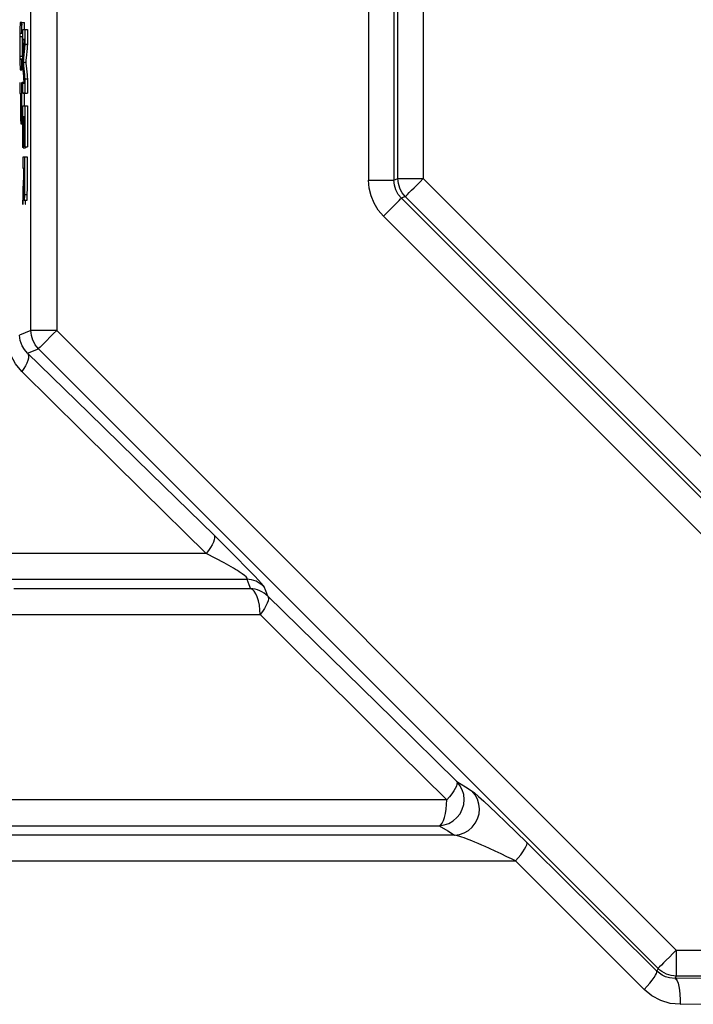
# Model space of a CAD drawing. Header units: millimetres. Extents: x 196 to 1773810, y -221320 to 153872.
# Tile 49 of 256: x 1114891 to 1115152, y -201255 to -200874. Entities that reach past the tile are written whole.
import ezdxf

# ---------------------------------------------------------------- set-up
doc = ezdxf.new("R2010")
doc.units = ezdxf.units.MM
doc.layers.add('00_Основной', color=163, linetype='Continuous', lineweight=40)

msp = doc.modelspace()

# ---------------------------------------------------------------- linework, layer by layer
at = {"layer": '00_Основной', "color": 252, "lineweight": 25, "ltscale": 10}
for p, q in [((1114895.73, -200994.12, 0.2), (1114895.73, -200655.38, 0.2)), ((1114905.72, -200655.38, 0.2), (1114905.72, -200994.12, 0.2)), ((1115026.24, -200713.46, 0.2), (1115026.24, -200936.04, 0.2)), ((1115036.09, -200713.46, 0.2), (1115036.09, -200936.04, 0.2)), ((1115037.59, -200935.42, 0.2), (1115037.59, -200714.08, 0.2)), ((1115047.44, -200714.08, 0.2), (1115047.44, -200935.42, 0.2)), ((1114892.2, -200879.23, 0.2), (1114892.2, -200875.13, 0.2)), ((1114892.2, -200875.13, 0.2), (1114893.2, -200875.13, 0.2)), ((1114893.2, -200877.76, 0.2), (1114893.2, -200875.13, 0.2)), ((1114891.5, -200875.94, 0.2), (1114892.5, -200875.94, 0.2)), ((1114892.2, -200879.23, 0.2), (1114892.56, -200879.23, 0.2)), ((1114892.56, -200877.76, 0.2), (1114893.33, -200877.76, 0.2)), ((1114893.38, -200877.76, 0.2), (1114894.38, -200877.76, 0.2)), ((1114891.52, -200880.46, 0.2), (1114892.53, -200880.46, 0.2)), ((1114892.56, -200881.69, 0.2), (1114893.16, -200881.69, 0.2)), ((1114893.38, -200883.51, 0.2), (1114894.38, -200883.51, 0.2)), ((1114891.52, -200888.12, 0.2), (1114892.53, -200888.12, 0.2)), ((1114891.61, -200889.32, 0.2), (1114892.61, -200889.32, 0.2)), ((1114892.2, -200889.32, 0.2), (1114891.61, -200889.32, 0.2)), ((1114892.2, -200893.42, 0.2), (1114892.2, -200889.32, 0.2)), ((1114892.74, -200890.38, 0.2), (1114893.74, -200890.38, 0.2)), ((1114891.4, -200898.3, 0.2), (1114891.4, -200902.54, 0.2)), ((1114892.2, -200898.3, 0.2), (1114893.14, -200898.3, 0.2)), ((1114893.2, -200898.3, 0.2), (1114892.4, -200898.3, 0.2)), ((1114892.56, -200898.59, 0.2), (1114893.16, -200898.59, 0.2)), ((1114893.38, -200896.86, 0.2), (1114894.38, -200896.86, 0.2)), ((1114892.56, -200902.44, 0.2), (1114893.33, -200902.44, 0.2)), ((1114893.38, -200902.44, 0.2), (1114894.38, -200902.44, 0.2)), ((1114891.4, -200902.54, 0.2), (1114891.68, -200902.54, 0.2)), ((1114891.4, -200902.54, 0.2), (1114891.64, -200902.54, 0.2)), ((1114891.78, -200902.5, 0.2), (1114892.1, -200902.5, 0.2)), ((1114891.78, -200902.5, 0.2), (1114892.1, -200902.5, 0.2)), ((1114891.81, -200909.02, 0.2), (1114892.09, -200909.02, 0.2)), ((1114892.2, -200908.43, 0.2), (1114892.56, -200908.43, 0.2)), ((1114892.56, -200907.28, 0.2), (1114892.87, -200907.28, 0.2)), ((1114893.34, -200907.28, 0.2), (1114893.38, -200907.28, 0.2)), ((1114893.38, -200907.28, 0.2), (1114893.36, -200907.28, 0.2)), ((1114893.38, -200907.28, 0.2), (1114894.36, -200907.28, 0.2)), ((1114892.12, -200913.82, 0.2), (1114892.56, -200913.82, 0.2)), ((1114892.16, -200912.54, 0.2), (1114892.56, -200912.54, 0.2)), ((1114892.19, -200910.6, 0.2), (1114892.56, -200910.6, 0.2)), ((1114892.7, -200911.55, 0.2), (1114892.92, -200911.55, 0.2)), ((1114893.05, -200911.55, 0.2), (1114893.26, -200911.55, 0.2)), ((1114891.88, -200914.33, 0.2), (1114891.96, -200914.33, 0.2)), ((1114891.96, -200914.33, 0.2), (1114892.03, -200914.33, 0.2)), ((1114892.03, -200914.33, 0.2), (1114892.56, -200914.33, 0.2)), ((1114892.64, -200923.48, 0.2), (1114892.63, -200923.48, 0.2)), ((1114892.64, -200923.48, 0.2), (1114892.63, -200923.48, 0.2)), ((1114892.67, -200923.5, 0.2), (1114893.67, -200923.5, 0.2)), ((1114892.98, -200922.02, 0.2), (1114892.99, -200922.02, 0.2)), ((1114892.99, -200922.02, 0.2), (1114892.99, -200922, 0.2)), ((1114893.04, -200922.02, 0.2), (1114893.26, -200922.02, 0.2)), ((1114893.32, -200923.15, 0.2), (1114893.33, -200923.15, 0.2)), ((1114893.34, -200923.15, 0.2), (1114893.33, -200923.15, 0.2)), ((1114893.38, -200923.15, 0.2), (1114894.36, -200923.15, 0.2)), ((1114893.67, -200923.15, 0.2), (1114893.67, -200923.5, 0.2)), ((1114893.38, -200927.17, 0.2), (1114892.56, -200927.17, 0.2)), ((1114892.56, -200927.17, 0.2), (1114892.56, -200931.4, 0.2)), ((1114894.36, -200927.17, 0.2), (1114893.38, -200927.17, 0.2)), ((1114892.56, -200931.4, 0.2), (1114892.9, -200931.4, 0.2)), ((1114892.9, -200931.4, 0.2), (1114892.9, -200933.93, 0.2)), ((1114893.01, -200931.4, 0.2), (1114893.26, -200931.4, 0.2)), ((1115036.09, -200936.04, 0.2), (1115037.59, -200935.42, 0.2)), ((1115047.44, -200935.42, 0.2), (1115203.96, -201091.94, 0.2)), ((1114893.2, -200943.72, 0.2), (1114894.21, -200943.72, 0.2)), ((1114893.33, -200941.63, 0.2), (1114894.33, -200941.63, 0.2)), ((1115040.48, -200942.4, 0.2), (1115038.99, -200943.02, 0.2)), ((1115038.99, -200943.02, 0.2), (1115196.38, -201100.41, 0.2)), ((1115197, -201098.92, 0.2), (1115040.48, -200942.4, 0.2)), ((1115189.41, -201107.38, 0.2), (1115032.02, -200949.97, 0.2)), ((1114895.73, -200994.12, 0.2), (1114891.37, -200995.93, 0.2)), ((1114905.72, -200994.12, 0.2), (1115145.26, -201233.66, 0.2)), ((1114894.42, -201002.96, 0.2), (1114898.66, -201001.2, 0.2)), ((1115138.2, -201240.73, 0.2), (1114898.66, -201001.2, 0.2)), ((1115145.26, -201233.66, 0.2), (1115484.02, -201233.66, 0.2)), ((1115138.2, -201240.73, 0.2), (1115137.76, -201241.79, 0.2)), ((1115144.86, -201244.61, 0.2), (1115145.26, -201243.67, 0.2)), ((1115484.02, -201243.67, 0.2), (1115145.26, -201243.67, 0.2))]:
    msp.add_line(p, q, dxfattribs=at)
at = {"layer": '00_Основной', "color": 252, "lineweight": 25, "ltscale": 10, "elevation": 0.2}
for points in [[(1114892.2, -200875.13), (1114892.2, -200875.13), (1114892.2, -200875.13), (1114892.2, -200875.13), (1114892.16, -200875.13), (1114892.06, -200875.13), (1114891.61, -200875.13), (1114891.55, -200875.32), (1114891.5, -200875.94)], [(1114891.43, -200878.24), (1114891.4, -200879.81), (1114891.4, -200881.07)], [(1114891.5, -200875.94), (1114891.46, -200877.07), (1114891.43, -200878.24)], [(1114891.52, -200880.46), (1114891.54, -200879.92), (1114891.55, -200879.53), (1114891.58, -200879.3), (1114891.61, -200879.23), (1114892.2, -200879.23)], [(1114892.56, -200881.69), (1114892.56, -200881.68), (1114892.56, -200881.64), (1114892.56, -200881.58), (1114892.56, -200881.35), (1114892.56, -200880.76), (1114892.56, -200879.37), (1114892.56, -200878.16), (1114892.56, -200877.85), (1114892.56, -200877.78), (1114892.56, -200877.76), (1114892.56, -200877.76), (1114892.56, -200877.76), (1114892.56, -200877.76)], [(1114892.56, -200877.76), (1114892.56, -200877.76), (1114892.56, -200877.76), (1114892.56, -200877.76), (1114892.56, -200877.76), (1114892.57, -200877.76), (1114892.58, -200877.76), (1114892.63, -200877.76), (1114892.68, -200877.76), (1114892.75, -200877.76), (1114892.9, -200877.76), (1114893.04, -200877.76), (1114893.18, -200877.76), (1114893.29, -200877.76), (1114893.34, -200877.76), (1114893.36, -200877.76), (1114893.38, -200877.76), (1114893.38, -200877.76), (1114893.38, -200877.76), (1114893.38, -200877.76)], [(1114893.38, -200877.76), (1114893.38, -200877.76), (1114893.38, -200877.76), (1114893.38, -200877.76), (1114893.38, -200877.76), (1114893.38, -200877.78), (1114893.38, -200877.82), (1114893.38, -200877.92), (1114893.38, -200878.24), (1114893.38, -200879.1), (1114893.38, -200881.15), (1114893.38, -200882.93), (1114893.38, -200883.38), (1114893.38, -200883.48), (1114893.38, -200883.5), (1114893.38, -200883.5), (1114893.38, -200883.51), (1114893.38, -200883.51), (1114893.38, -200883.51)], [(1114894.38, -200877.76), (1114894.38, -200877.76), (1114894.38, -200877.76), (1114894.38, -200877.76), (1114894.38, -200877.76), (1114894.38, -200877.78), (1114894.38, -200877.82), (1114894.38, -200877.92), (1114894.38, -200878.24), (1114894.38, -200879.1), (1114894.36, -200881.15), (1114894.38, -200882.93), (1114894.38, -200883.38), (1114894.38, -200883.48), (1114894.38, -200883.5), (1114894.38, -200883.5), (1114894.38, -200883.51), (1114894.38, -200883.51), (1114894.38, -200883.51)], [(1114891.4, -200881.07), (1114891.38, -200883.38), (1114891.38, -200884.03), (1114891.38, -200886.4), (1114891.41, -200889.07), (1114891.44, -200891.12), (1114891.5, -200892.52), (1114891.55, -200893.27), (1114891.6, -200893.42), (1114891.71, -200893.42), (1114892.08, -200893.42), (1114892.18, -200893.42), (1114892.2, -200893.42), (1114892.2, -200893.42), (1114892.2, -200893.42), (1114892.2, -200893.42), (1114892.2, -200893.42)], [(1114891.52, -200888.12), (1114891.5, -200886.29), (1114891.5, -200883.75), (1114891.51, -200881.88), (1114891.52, -200880.46)], [(1114892.53, -200888.12), (1114892.5, -200886.29), (1114892.5, -200883.75), (1114892.5, -200881.88), (1114892.53, -200880.46)], [(1114892.56, -200888.45), (1114892.56, -200888.45), (1114892.56, -200888.43), (1114892.56, -200888.43), (1114892.56, -200888.42), (1114892.57, -200888.38), (1114892.57, -200888.25), (1114892.61, -200887.88), (1114892.7, -200886.85), (1114892.81, -200885.68), (1114892.92, -200884.44), (1114893.01, -200883.4), (1114893.09, -200882.51), (1114893.15, -200881.88), (1114893.16, -200881.66)], [(1114893.16, -200881.66), (1114893.15, -200881.66), (1114893.09, -200881.66), (1114893.01, -200881.66), (1114892.91, -200881.66), (1114892.81, -200881.66), (1114892.71, -200881.68), (1114892.63, -200881.68), (1114892.57, -200881.69), (1114892.57, -200881.69), (1114892.56, -200881.69), (1114892.56, -200881.69), (1114892.56, -200881.69), (1114892.56, -200881.69), (1114892.56, -200881.69), (1114892.56, -200881.69)], [(1114893.38, -200883.51), (1114893.38, -200883.51), (1114893.38, -200883.51), (1114893.38, -200883.51), (1114893.38, -200883.52), (1114893.36, -200883.56), (1114893.34, -200883.69), (1114893.32, -200884.07), (1114893.28, -200884.54), (1114893.22, -200885.1), (1114893.12, -200886.29), (1114893.01, -200887.56), (1114892.9, -200888.74), (1114892.81, -200889.7), (1114892.75, -200890.22), (1114892.75, -200890.34), (1114892.75, -200890.37), (1114892.74, -200890.37), (1114892.74, -200890.37), (1114892.74, -200890.38)], [(1114894.38, -200883.51), (1114894.38, -200883.51), (1114894.38, -200883.51), (1114894.38, -200883.51), (1114894.36, -200883.52), (1114894.36, -200883.56), (1114894.35, -200883.69), (1114894.32, -200884.07), (1114894.28, -200884.54), (1114894.22, -200885.1), (1114894.12, -200886.29), (1114894, -200887.56), (1114893.9, -200888.74), (1114893.81, -200889.7), (1114893.76, -200890.22), (1114893.76, -200890.34), (1114893.74, -200890.37), (1114893.74, -200890.37), (1114893.74, -200890.37), (1114893.74, -200890.38)], [(1114891.61, -200889.32), (1114891.58, -200889.22), (1114891.55, -200888.94), (1114891.54, -200888.59), (1114891.52, -200888.12)], [(1114892.56, -200889.03), (1114892.56, -200888.94), (1114892.54, -200888.59), (1114892.53, -200888.12)], [(1114892.56, -200892.04), (1114892.56, -200892.04), (1114892.56, -200892.03), (1114892.56, -200892.03), (1114892.56, -200892.03), (1114892.56, -200892.03), (1114892.56, -200892), (1114892.56, -200891.93), (1114892.56, -200891.74), (1114892.56, -200891.2), (1114892.56, -200889.92), (1114892.56, -200888.8), (1114892.56, -200888.52), (1114892.56, -200888.46), (1114892.56, -200888.45), (1114892.56, -200888.45), (1114892.56, -200888.45), (1114892.56, -200888.45)], [(1114892.74, -200890.38), (1114892.74, -200890.38), (1114892.74, -200890.38), (1114892.75, -200890.38), (1114892.75, -200890.4), (1114892.75, -200890.44), (1114892.77, -200890.55), (1114892.8, -200890.9), (1114892.9, -200891.89), (1114892.99, -200893), (1114893.12, -200894.19), (1114893.22, -200895.32), (1114893.3, -200896.22), (1114893.36, -200896.73), (1114893.38, -200896.83), (1114893.38, -200896.86), (1114893.38, -200896.86), (1114893.38, -200896.86), (1114893.38, -200896.86)], [(1114893.74, -200890.38), (1114893.74, -200890.38), (1114893.74, -200890.38), (1114893.74, -200890.38), (1114893.74, -200890.4), (1114893.76, -200890.44), (1114893.77, -200890.55), (1114893.8, -200890.9), (1114893.9, -200891.89), (1114894, -200893), (1114894.11, -200894.19), (1114894.22, -200895.32), (1114894.3, -200896.22), (1114894.36, -200896.73), (1114894.36, -200896.83), (1114894.38, -200896.86), (1114894.38, -200896.86), (1114894.38, -200896.86), (1114894.38, -200896.86)], [(1114893.16, -200898.61), (1114893.16, -200898.61), (1114893.16, -200898.61), (1114893.16, -200898.61), (1114893.16, -200898.59), (1114893.16, -200898.55), (1114893.15, -200898.42), (1114893.12, -200898.07), (1114893.02, -200897.07), (1114892.92, -200895.94), (1114892.81, -200894.74), (1114892.7, -200893.6), (1114892.63, -200892.68), (1114892.57, -200892.17), (1114892.56, -200892.08), (1114892.56, -200892.04), (1114892.56, -200892.04), (1114892.56, -200892.04)], [(1114892.2, -200908.43), (1114892.2, -200906.03), (1114892.2, -200898.3)], [(1114892.56, -200902.44), (1114892.56, -200902.44), (1114892.56, -200902.43), (1114892.56, -200902.43), (1114892.56, -200902.43), (1114892.56, -200902.4), (1114892.56, -200902.33), (1114892.56, -200902.12), (1114892.56, -200901.53), (1114892.56, -200900.17), (1114892.56, -200898.99), (1114892.56, -200898.69), (1114892.56, -200898.62), (1114892.56, -200898.61), (1114892.56, -200898.61), (1114892.56, -200898.59), (1114892.56, -200898.59)], [(1114892.56, -200898.59), (1114892.56, -200898.59), (1114892.56, -200898.59), (1114892.56, -200898.59), (1114892.56, -200898.59), (1114892.57, -200898.61), (1114892.57, -200898.61), (1114892.61, -200898.61), (1114892.7, -200898.61), (1114892.81, -200898.61), (1114892.91, -200898.61), (1114893.02, -200898.61), (1114893.1, -200898.61), (1114893.15, -200898.61), (1114893.16, -200898.61), (1114893.16, -200898.61), (1114893.16, -200898.61), (1114893.16, -200898.61)], [(1114893.38, -200896.86), (1114893.38, -200896.86), (1114893.38, -200896.86), (1114893.38, -200896.86), (1114893.38, -200896.87), (1114893.38, -200896.88), (1114893.38, -200896.92), (1114893.38, -200897.01), (1114893.38, -200897.32), (1114893.38, -200898.17), (1114893.38, -200900.14), (1114893.38, -200901.88), (1114893.38, -200902.32), (1114893.38, -200902.42), (1114893.38, -200902.43), (1114893.38, -200902.44), (1114893.38, -200902.44), (1114893.38, -200902.44)], [(1114894.38, -200896.86), (1114894.38, -200896.86), (1114894.38, -200896.86), (1114894.38, -200896.86), (1114894.38, -200896.87), (1114894.38, -200896.88), (1114894.38, -200896.92), (1114894.38, -200897.01), (1114894.38, -200897.32), (1114894.38, -200898.17), (1114894.36, -200900.14), (1114894.38, -200901.88), (1114894.38, -200902.32), (1114894.38, -200902.42), (1114894.38, -200902.43), (1114894.38, -200902.44), (1114894.38, -200902.44), (1114894.38, -200902.44)], [(1114893.38, -200902.44), (1114893.38, -200902.44), (1114893.38, -200902.44), (1114893.38, -200902.44), (1114893.38, -200902.44), (1114893.36, -200902.44), (1114893.34, -200902.44), (1114893.3, -200902.44), (1114893.25, -200902.43), (1114893.18, -200902.43), (1114893.04, -200902.43), (1114892.9, -200902.43), (1114892.75, -200902.43), (1114892.64, -200902.43), (1114892.57, -200902.44), (1114892.57, -200902.44), (1114892.56, -200902.44), (1114892.56, -200902.44), (1114892.56, -200902.44)], [(1114893.2, -200907.28), (1114893.2, -200906.03), (1114893.2, -200902.44)], [(1114891.68, -200902.54), (1114891.68, -200902.54), (1114891.68, -200902.6), (1114891.68, -200902.74), (1114891.68, -200903.29), (1114891.68, -200905.41), (1114891.7, -200909.11), (1114891.72, -200911.89)], [(1114891.81, -200909.02), (1114891.79, -200907.58), (1114891.78, -200905.86), (1114891.78, -200902.5)], [(1114892.1, -200902.5), (1114892.1, -200904.14), (1114892.1, -200905.79), (1114892.1, -200907.24)], [(1114892.06, -200909.78), (1114892.05, -200910.09), (1114892.03, -200910.15), (1114892.03, -200910.16), (1114892.02, -200910.16), (1114892.02, -200910.16), (1114892.02, -200910.16), (1114892.02, -200910.16), (1114892.02, -200910.16), (1114892.02, -200910.16), (1114892.02, -200910.16), (1114892.02, -200910.16), (1114892.02, -200910.16), (1114892.02, -200910.16), (1114891.99, -200910.16), (1114891.95, -200910.16), (1114891.92, -200910.16), (1114891.89, -200910.16), (1114891.88, -200910.16), (1114891.85, -200910.09), (1114891.84, -200909.88), (1114891.82, -200909.52), (1114891.81, -200909.02)], [(1114892.09, -200908.66), (1114892.08, -200909.38), (1114892.06, -200909.78)], [(1114892.1, -200907.24), (1114892.09, -200907.96), (1114892.09, -200908.66)], [(1114892.19, -200910.6), (1114892.2, -200909.36), (1114892.2, -200908.43)], [(1114892.56, -200907.28), (1114892.56, -200907.27), (1114892.56, -200907.27), (1114892.56, -200907.27), (1114892.56, -200907.27), (1114892.56, -200907.27), (1114892.56, -200907.28), (1114892.57, -200907.28), (1114892.57, -200907.28), (1114892.57, -200907.28), (1114892.58, -200907.28), (1114892.61, -200907.28), (1114892.66, -200907.28), (1114892.77, -200907.28), (1114892.96, -200907.28), (1114893.16, -200907.28), (1114893.2, -200907.28)], [(1114892.56, -200923.48), (1114892.56, -200923.48), (1114892.56, -200923.48), (1114892.56, -200923.48), (1114892.56, -200923.47), (1114892.56, -200923.47), (1114892.56, -200923.46), (1114892.56, -200923.43), (1114892.56, -200923.37), (1114892.56, -200923.24), (1114892.56, -200922.99), (1114892.56, -200922.48), (1114892.56, -200921.47), (1114892.56, -200919.45), (1114892.56, -200915.38), (1114892.56, -200911.34), (1114892.56, -200907.28)], [(1114893.38, -200907.28), (1114893.38, -200907.28), (1114893.38, -200907.28), (1114893.38, -200907.28), (1114893.38, -200907.3), (1114893.38, -200907.32), (1114893.38, -200907.34), (1114893.38, -200907.4), (1114893.38, -200907.52), (1114893.38, -200907.76), (1114893.38, -200908.27), (1114893.38, -200909.26), (1114893.38, -200911.24), (1114893.38, -200915.22), (1114893.38, -200919.18), (1114893.38, -200923.15)], [(1114893.87, -200907.28), (1114893.97, -200907.28), (1114894.16, -200907.28), (1114894.35, -200907.28)], [(1114894.36, -200907.28), (1114894.36, -200907.28), (1114894.36, -200907.28), (1114894.38, -200907.28), (1114894.38, -200907.3), (1114894.36, -200907.32), (1114894.36, -200907.34), (1114894.36, -200907.4), (1114894.36, -200907.52), (1114894.36, -200907.76), (1114894.36, -200908.27), (1114894.36, -200909.26), (1114894.36, -200911.24), (1114894.36, -200915.22), (1114894.36, -200919.18), (1114894.36, -200923.15)], [(1114891.72, -200911.89), (1114891.75, -200912.96), (1114891.78, -200913.72), (1114891.84, -200914.22), (1114891.85, -200914.31), (1114891.86, -200914.33), (1114891.88, -200914.33), (1114891.88, -200914.33), (1114891.88, -200914.33), (1114891.88, -200914.33), (1114891.88, -200914.33), (1114891.88, -200914.33), (1114891.89, -200914.33), (1114891.91, -200914.33), (1114891.96, -200914.33), (1114891.99, -200914.33), (1114892.02, -200914.33), (1114892.03, -200914.33), (1114892.08, -200914.2), (1114892.12, -200913.82)], [(1114892.12, -200913.82), (1114892.15, -200913.16), (1114892.16, -200912.54)], [(1114892.16, -200912.54), (1114892.19, -200911.56), (1114892.19, -200910.6)], [(1114892.67, -200911.53), (1114892.67, -200911.74), (1114892.67, -200911.9), (1114892.67, -200912.2), (1114892.67, -200912.72), (1114892.67, -200913.64), (1114892.67, -200915.29), (1114892.67, -200918.24), (1114892.67, -200920.86), (1114892.67, -200923.5)], [(1114892.92, -200911.53), (1114892.78, -200911.53), (1114892.78, -200911.53)], [(1114892.92, -200922.02), (1114892.92, -200922), (1114892.92, -200922), (1114892.92, -200922), (1114892.92, -200922), (1114892.92, -200921.99), (1114892.92, -200921.98), (1114892.92, -200921.93), (1114892.92, -200921.85), (1114892.92, -200921.69), (1114892.92, -200921.36), (1114892.92, -200920.7), (1114892.92, -200919.39), (1114892.92, -200916.77), (1114892.92, -200911.53)], [(1114893.04, -200911.53), (1114893.04, -200911.71), (1114893.04, -200911.86), (1114893.04, -200912.11), (1114893.04, -200912.56), (1114893.04, -200913.38), (1114893.04, -200914.82), (1114893.04, -200917.4), (1114893.04, -200919.7), (1114893.04, -200922.02)], [(1114893.26, -200911.52), (1114893.25, -200911.53), (1114893.25, -200911.53), (1114893.23, -200911.53), (1114893.22, -200911.53), (1114893.19, -200911.53), (1114893.14, -200911.53), (1114893.05, -200911.53)], [(1114893.26, -200923.13), (1114893.26, -200922.94), (1114893.26, -200922.78), (1114893.26, -200922.5), (1114893.26, -200921.99), (1114893.26, -200921.1), (1114893.26, -200919.49), (1114893.26, -200916.64), (1114893.26, -200914.09), (1114893.26, -200911.52)], [(1114892.61, -200923.48), (1114892.58, -200923.47), (1114892.58, -200923.48)], [(1114892.67, -200923.5), (1114892.67, -200923.48), (1114892.67, -200923.48), (1114892.66, -200923.48), (1114892.64, -200923.48)], [(1114892.96, -200922), (1114892.95, -200921.99), (1114892.94, -200922)], [(1114893.04, -200922.02), (1114893.02, -200922.02), (1114893.02, -200922.02), (1114893.01, -200922.02), (1114893.01, -200922.02)], [(1114893.38, -200923.15), (1114893.36, -200923.15), (1114893.36, -200923.15), (1114893.34, -200923.15), (1114893.34, -200923.15)], [(1114893.33, -200941.63), (1114893.36, -200939.14), (1114893.38, -200935.45), (1114893.38, -200929.54), (1114893.38, -200927.92), (1114893.38, -200927.44), (1114893.38, -200927.17)], [(1114894.33, -200941.63), (1114894.36, -200939.14), (1114894.36, -200935.45), (1114894.36, -200929.3), (1114894.36, -200927.73), (1114894.36, -200927.32), (1114894.36, -200927.21), (1114894.36, -200927.17), (1114894.36, -200927.17)], [(1114893.26, -200931.4), (1114893.26, -200931.4), (1114893.26, -200931.4), (1114893.26, -200931.4), (1114893.26, -200931.44), (1114893.26, -200931.56), (1114893.26, -200932.21), (1114893.26, -200933.49), (1114893.26, -200934.79), (1114893.26, -200935.49), (1114893.26, -200935.92), (1114893.26, -200936.68), (1114893.26, -200937.8), (1114893.26, -200938.58), (1114893.25, -200939.12), (1114893.23, -200939.32), (1114893.23, -200939.43), (1114893.22, -200939.47), (1114893.2, -200939.47), (1114893.19, -200939.47), (1114893.18, -200939.47), (1114893.14, -200939.47), (1114893.08, -200939.47), (1114893.05, -200939.44), (1114893.04, -200939.3), (1114893.02, -200938.91), (1114893.02, -200938.34), (1114893.01, -200937.8), (1114893.01, -200937.05), (1114893.01, -200936.37), (1114893.01, -200935.72), (1114893.01, -200935.35), (1114893.01, -200934.87), (1114893.01, -200933.63), (1114893.01, -200932.18), (1114893.01, -200931.5), (1114893.01, -200931.43), (1114893.01, -200931.4), (1114893.01, -200931.4), (1114893.01, -200931.4), (1114893.01, -200931.4), (1114893.01, -200931.4), (1114893.01, -200931.4), (1114893.01, -200931.4), (1114893.01, -200931.4), (1114893.01, -200931.4)], [(1114892.9, -200933.93), (1114892.9, -200933.93), (1114892.9, -200933.93), (1114892.9, -200933.93), (1114892.9, -200933.93), (1114892.9, -200933.94), (1114892.9, -200933.94), (1114892.9, -200933.98), (1114892.88, -200934.1), (1114892.87, -200934.45), (1114892.81, -200935.42), (1114892.75, -200936.52), (1114892.7, -200937.7), (1114892.64, -200938.8), (1114892.6, -200939.68), (1114892.57, -200940.18), (1114892.56, -200940.28), (1114892.56, -200940.3), (1114892.56, -200940.3), (1114892.56, -200940.3), (1114892.56, -200940.3), (1114892.56, -200940.3), (1114892.56, -200940.3)], [(1115026.24, -200936.04), (1115027.98, -200936.04), (1115029.67, -200936.04), (1115031.25, -200936.04), (1115032.68, -200936.04), (1115033.91, -200936.04), (1115034.91, -200936.04), (1115035.64, -200936.04), (1115036.09, -200936.04)], [(1115032.02, -200949.97), (1115030.01, -200947.63), (1115028.39, -200944.99), (1115027.22, -200942.14), (1115026.5, -200939.14), (1115026.24, -200936.04)], [(1115038.99, -200943.02), (1115037.74, -200941.53), (1115036.83, -200939.83), (1115036.26, -200937.98), (1115036.09, -200936.04)], [(1115037.59, -200935.42), (1115038.04, -200935.42), (1115038.79, -200935.42), (1115039.78, -200935.42), (1115041.02, -200935.42), (1115042.44, -200935.42), (1115044.02, -200935.42), (1115045.7, -200935.42), (1115047.44, -200935.42)], [(1115040.48, -200942.4), (1115039.85, -200941.68), (1115039.27, -200940.9), (1115038.78, -200940.06), (1115038.36, -200939.19), (1115038.04, -200938.27), (1115037.8, -200937.34), (1115037.66, -200936.4), (1115037.59, -200935.42)], [(1115040.48, -200942.4), (1115040.79, -200942.07), (1115041.32, -200941.55), (1115042.02, -200940.84), (1115042.9, -200939.97), (1115043.91, -200938.96), (1115045.03, -200937.85), (1115046.21, -200936.65), (1115047.44, -200935.42)], [(1114892.56, -200945.51), (1114892.56, -200945.51), (1114892.56, -200945.51), (1114892.56, -200945.51), (1114892.56, -200945.51), (1114892.56, -200945.51), (1114892.56, -200945.5), (1114892.57, -200945.47), (1114892.57, -200945.36), (1114892.58, -200945.05), (1114892.63, -200944.14), (1114892.68, -200943.1), (1114892.74, -200941.94), (1114892.8, -200940.63), (1114892.85, -200939.47), (1114892.9, -200938.67), (1114892.91, -200938.39), (1114892.91, -200938.36), (1114892.91, -200938.36), (1114892.91, -200938.36)], [(1114892.56, -200940.3), (1114892.56, -200942.92), (1114892.56, -200945.3), (1114892.56, -200945.5), (1114892.56, -200945.51), (1114892.56, -200945.51), (1114892.56, -200945.51)], [(1114892.91, -200938.36), (1114892.92, -200940.43), (1114892.95, -200941.83)], [(1114892.95, -200941.83), (1114892.96, -200942.65), (1114892.99, -200943.24), (1114893.04, -200943.62), (1114893.05, -200943.71), (1114893.06, -200943.72), (1114893.06, -200943.72), (1114893.06, -200943.72), (1114893.06, -200943.72), (1114893.06, -200943.72), (1114893.06, -200943.72), (1114893.06, -200943.72), (1114893.06, -200943.72), (1114893.06, -200943.72), (1114893.06, -200943.72), (1114893.06, -200943.72), (1114893.06, -200943.72), (1114893.06, -200943.72), (1114893.06, -200943.72), (1114893.06, -200943.72), (1114893.06, -200943.72), (1114893.06, -200943.72), (1114893.08, -200943.72), (1114893.09, -200943.72), (1114893.14, -200943.72), (1114893.19, -200943.72), (1114893.2, -200943.72), (1114893.2, -200943.72), (1114893.2, -200943.72), (1114893.2, -200943.72), (1114893.2, -200943.72), (1114893.2, -200943.72), (1114893.2, -200943.72), (1114893.2, -200943.72), (1114893.25, -200943.59), (1114893.29, -200943.2), (1114893.32, -200942.55), (1114893.33, -200941.63)], [(1114893.56, -200945.51), (1114893.56, -200945.51), (1114893.56, -200945.51), (1114893.56, -200945.51), (1114893.56, -200945.51), (1114893.56, -200945.51), (1114893.56, -200945.5), (1114893.56, -200945.47), (1114893.57, -200945.36), (1114893.58, -200945.05), (1114893.63, -200944.14), (1114893.64, -200943.72)], [(1114894.21, -200943.72), (1114894.21, -200943.72), (1114894.21, -200943.72), (1114894.21, -200943.72), (1114894.21, -200943.72), (1114894.21, -200943.72), (1114894.25, -200943.59), (1114894.29, -200943.2), (1114894.32, -200942.55), (1114894.33, -200941.63)], [(1115032.02, -200949.97), (1115033.24, -200948.74), (1115034.44, -200947.56), (1115035.56, -200946.44), (1115036.56, -200945.43), (1115037.44, -200944.57), (1115038.14, -200943.85), (1115038.66, -200943.32), (1115038.99, -200943.02)], [(1114892.2, -201010.02), (1114889.73, -201007.08), (1114887.9, -201003.71), (1114886.7, -200999.9), (1114886.3, -200995.93)], [(1114894.42, -201002.96), (1114893.19, -201001.55), (1114892.29, -201000.02), (1114891.89, -200999.04), (1114891.6, -200998.01), (1114891.37, -200995.93)], [(1114898.66, -201001.2), (1114898, -201000.48), (1114897.42, -200999.68), (1114896.92, -200998.84), (1114896.49, -200997.95), (1114896.17, -200997.03), (1114895.93, -200996.09), (1114895.79, -200995.11), (1114895.73, -200994.12)], [(1114905.72, -200994.12), (1114903.82, -200994.12), (1114901.98, -200994.12), (1114900.28, -200994.12), (1114898.78, -200994.12), (1114897.54, -200994.12), (1114896.59, -200994.12), (1114895.98, -200994.12), (1114895.73, -200994.12)], [(1114905.72, -200994.12), (1114904.38, -200995.48), (1114903.08, -200996.78), (1114901.87, -200997.98), (1114900.81, -200999.04), (1114899.94, -200999.92), (1114899.27, -201000.59), (1114898.84, -201001.02), (1114898.66, -201001.2)], [(1114894.42, -201002.96), (1114894.7, -201003.45), (1114894.81, -201004.1), (1114894.76, -201004.86), (1114894.54, -201005.75), (1114894.18, -201006.74), (1114893.66, -201007.78), (1114892.99, -201008.9), (1114892.2, -201010.02)], [(1114966.51, -201073.28), (1114942.11, -201049.44), (1114918.08, -201025.99), (1114894.42, -201002.96)], [(1114892.2, -201010.02), (1114915.18, -201032.64), (1114938.92, -201056.07), (1114963.48, -201080.34)], [(1114966.51, -201073.28), (1114966.72, -201073.73), (1114966.75, -201074.33), (1114966.6, -201075.1), (1114966.29, -201075.98), (1114965.79, -201076.97), (1114965.16, -201078.06), (1114964.38, -201079.19), (1114963.48, -201080.34)], [(1114985.86, -201093.2), (1114985.56, -201092.75), (1114984.86, -201091.91), (1114983.73, -201090.67), (1114982.24, -201089.09), (1114980.52, -201087.29), (1114978.62, -201085.34), (1114975.63, -201082.3), (1114972.55, -201079.24), (1114969.5, -201076.21), (1114966.51, -201073.28)], [(1114963.48, -201080.34), (1114942.74, -201080.34), (1114922.24, -201080.34), (1114902.04, -201080.34), (1114882.1, -201080.34)], [(1114979.14, -201090.31), (1114979.35, -201090.14), (1114979.3, -201089.84), (1114978.94, -201089.42), (1114978.32, -201088.85), (1114977.43, -201088.18), (1114976.28, -201087.38), (1114975.6, -201086.95), (1114974.85, -201086.48), (1114974.05, -201086), (1114973.19, -201085.5), (1114970.5, -201083.98), (1114967.24, -201082.25), (1114963.48, -201080.34)], [(1114878.33, -201090.31), (1114897.95, -201090.31), (1114917.84, -201090.31), (1114938.02, -201090.31), (1114958.46, -201090.31), (1114979.14, -201090.31)], [(1114985.86, -201093.2), (1114985.17, -201092.56), (1114984.42, -201092.02), (1114983.62, -201091.52), (1114982.78, -201091.11), (1114981.91, -201090.79), (1114980.99, -201090.53), (1114980.07, -201090.38), (1114979.14, -201090.31)], [(1114979.14, -201090.31), (1114979.96, -201092.35), (1114980.6, -201093.95)], [(1114980.6, -201093.95), (1114964.93, -201093.95), (1114949.42, -201093.95), (1114934.07, -201093.95), (1114918.89, -201093.95), (1114903.89, -201093.95), (1114889.07, -201093.95)], [(1114987.3, -201096.86), (1114986.61, -201096.22), (1114985.86, -201095.67), (1114985.05, -201095.17), (1114984.22, -201094.77), (1114983.35, -201094.44), (1114982.44, -201094.19), (1114981.53, -201094.03), (1114980.6, -201093.95)], [(1114984.31, -201103.91), (1114984.24, -201102.08), (1114984.04, -201100.3), (1114983.7, -201098.63), (1114983.23, -201097.16), (1114982.68, -201095.92), (1114982.04, -201094.95), (1114981.33, -201094.29), (1114980.6, -201093.95)], [(1114987.3, -201096.86), (1114986.49, -201094.81), (1114985.86, -201093.2)], [(1114987.3, -201096.86), (1114987.51, -201097.31), (1114987.55, -201097.91), (1114987.41, -201098.68), (1114987.08, -201099.56), (1114986.61, -201100.56), (1114985.97, -201101.64), (1114985.21, -201102.77), (1114984.31, -201103.91)], [(1115060.38, -201168.52), (1115035.73, -201144.3), (1115011.36, -201120.39), (1114987.3, -201096.86)], [(1114879.35, -201103.91), (1114893.81, -201103.91), (1114908.47, -201103.91), (1114923.3, -201103.91), (1114938.3, -201103.91), (1114953.49, -201103.91), (1114968.83, -201103.91), (1114984.31, -201103.91)], [(1114984.31, -201103.91), (1115001.94, -201121.39), (1115020.06, -201139.37), (1115038.03, -201157.22), (1115056.5, -201175.6)], [(1115053.59, -201185.56), (1115055.5, -201185.29), (1115057.32, -201184.67), (1115058.98, -201183.71), (1115060.44, -201182.45), (1115061.64, -201180.93), (1115062.51, -201179.22), (1115063.06, -201177.36), (1115063.23, -201175.45), (1115063.05, -201173.54), (1115062.48, -201171.7), (1115061.59, -201170.01), (1115060.38, -201168.52)], [(1115060.38, -201168.52), (1115060.52, -201168.92), (1115060.46, -201169.5), (1115060.21, -201170.25), (1115059.77, -201171.13), (1115059.18, -201172.14), (1115058.42, -201173.24), (1115057.52, -201174.4), (1115056.5, -201175.6)], [(1115060.38, -201168.52), (1115063.7, -201170.56), (1115066.29, -201172.18)], [(1115059.49, -201189.2), (1115061.4, -201188.94), (1115063.22, -201188.32), (1115064.88, -201187.38), (1115066.35, -201186.11), (1115067.53, -201184.6), (1115068.42, -201182.88), (1115068.97, -201181.03), (1115069.14, -201179.11), (1115068.96, -201177.19), (1115068.4, -201175.36), (1115067.5, -201173.66), (1115066.29, -201172.18)], [(1115066.29, -201172.18), (1115067.25, -201172.91), (1115068.83, -201174.3), (1115070.85, -201176.12), (1115073.18, -201178.3), (1115075.76, -201180.73), (1115079.44, -201184.27), (1115083.35, -201188.07), (1115087.46, -201192.1)], [(1115056.5, -201175.6), (1115040.52, -201175.6), (1115024.68, -201175.6), (1115008.94, -201175.6), (1114993.35, -201175.6), (1114977.9, -201175.6), (1114962.59, -201175.6), (1114947.45, -201175.6), (1114932.45, -201175.6), (1114917.62, -201175.6), (1114902.97, -201175.6), (1114888.49, -201175.6)], [(1115053.59, -201185.56), (1115054.17, -201185.22), (1115054.72, -201184.56), (1115055.23, -201183.59), (1115055.66, -201182.34), (1115056.02, -201180.87), (1115056.29, -201179.21), (1115056.44, -201177.43), (1115056.5, -201175.6)], [(1114883.69, -201185.56), (1114898.33, -201185.56), (1114913.14, -201185.56), (1114928.14, -201185.56), (1114943.3, -201185.56), (1114958.62, -201185.56), (1114974.1, -201185.56), (1114989.74, -201185.56), (1115005.5, -201185.56), (1115021.4, -201185.56), (1115037.44, -201185.56), (1115053.59, -201185.56)], [(1115053.59, -201185.56), (1115056.89, -201187.59), (1115059.49, -201189.2)], [(1115059.49, -201189.2), (1115038.06, -201189.2), (1115016.8, -201189.2), (1114995.76, -201189.2), (1114974.94, -201189.2), (1114954.35, -201189.2), (1114934, -201189.2), (1114913.92, -201189.2), (1114894.11, -201189.2), (1114874.59, -201189.2)], [(1115083.06, -201199.16), (1115081.56, -201198.43), (1115079.72, -201197.54), (1115077.58, -201196.49), (1115075.2, -201195.38), (1115073.09, -201194.42), (1115071.38, -201193.65), (1115070.03, -201193.06), (1115068.64, -201192.46), (1115067.35, -201191.92), (1115066.18, -201191.44), (1115065.12, -201191.02), (1115064.18, -201190.66), (1115063.17, -201190.3), (1115062.3, -201189.99), (1115061.56, -201189.75), (1115059.49, -201189.2)], [(1115083.06, -201199.16), (1115084.14, -201197.95), (1115085.1, -201196.78), (1115085.95, -201195.66), (1115086.62, -201194.64), (1115087.12, -201193.76), (1115087.44, -201193.02), (1115087.56, -201192.47), (1115087.46, -201192.1)], [(1115137.76, -201241.79), (1115120.92, -201225.12), (1115104.15, -201208.56), (1115087.46, -201192.1)], [(1114873.53, -201199.16), (1114893.34, -201199.16), (1114913.46, -201199.16), (1114933.84, -201199.16), (1114954.49, -201199.16), (1114975.37, -201199.16), (1114996.51, -201199.16), (1115017.85, -201199.16), (1115039.41, -201199.16), (1115061.14, -201199.16), (1115083.06, -201199.16)], [(1115083.06, -201199.16), (1115099.18, -201215.26), (1115115.76, -201231.83), (1115132.78, -201248.86)], [(1115145.26, -201233.66), (1115143.92, -201235.02), (1115142.62, -201236.32), (1115141.4, -201237.52), (1115140.35, -201238.59), (1115139.47, -201239.46), (1115138.81, -201240.12), (1115138.37, -201240.56), (1115138.2, -201240.73)], [(1115145.26, -201233.66), (1115145.26, -201235.58), (1115145.26, -201237.42), (1115145.26, -201239.11), (1115145.26, -201240.62), (1115145.26, -201241.86), (1115145.26, -201242.8), (1115145.26, -201243.41), (1115145.26, -201243.67)], [(1115145.26, -201243.67), (1115144.28, -201243.61), (1115143.31, -201243.47), (1115142.36, -201243.23), (1115141.43, -201242.9), (1115140.56, -201242.48), (1115139.71, -201241.97), (1115138.92, -201241.4), (1115138.2, -201240.73)], [(1115132.78, -201248.86), (1115133.93, -201247.62), (1115134.97, -201246.4), (1115135.89, -201245.28), (1115136.65, -201244.26), (1115137.23, -201243.37), (1115137.62, -201242.65), (1115137.79, -201242.12), (1115137.76, -201241.79)], [(1115144.86, -201244.61), (1115142.68, -201244.4), (1115141.07, -201243.92), (1115139.8, -201243.33), (1115138.7, -201242.59), (1115137.76, -201241.79)], [(1115484.42, -201244.61), (1115460.4, -201244.46), (1115436.28, -201244.33), (1115412.07, -201244.21), (1115387.77, -201244.15), (1115363.43, -201244.08), (1115339.04, -201244.05), (1115314.65, -201244.03), (1115290.24, -201244.05), (1115265.85, -201244.08), (1115241.51, -201244.15), (1115217.21, -201244.21), (1115193, -201244.33), (1115168.88, -201244.46), (1115144.86, -201244.61)], [(1115144.86, -201244.61), (1115145.24, -201244.86), (1115145.6, -201245.47), (1115145.92, -201246.42), (1115146.22, -201247.66), (1115146.46, -201249.16), (1115146.63, -201250.86), (1115146.75, -201252.7), (1115146.8, -201254.6)], [(1115146.8, -201254.6), (1115142.94, -201254.25), (1115139.23, -201253.14), (1115135.79, -201251.32), (1115132.78, -201248.86)], [(1115146.8, -201254.6), (1115177.91, -201254.4), (1115209.18, -201254.25), (1115240.55, -201254.14), (1115271.98, -201254.07), (1115303.42, -201254.02), (1115334.86, -201254.04), (1115364.5, -201254.08), (1115394.12, -201254.15), (1115423.68, -201254.28), (1115453.15, -201254.42), (1115482.48, -201254.6)]]:
    msp.add_lwpolyline(points, dxfattribs=at)

doc.saveas('drawing.dxf')
